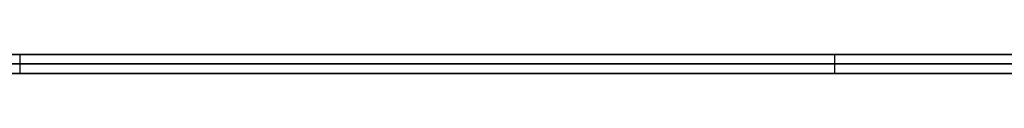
# Model space of a CAD drawing. Extents: x -3.09 to 3.09, y -0.36 to 1.94.
# Tile 111 of 168: x -0.54087 to -0.520054, y 1.8416 to 1.842. Entities that reach past the tile are written whole.
import ezdxf

# ---------------------------------------------------------------- set-up
doc = ezdxf.new("R2010")
doc.units = 0
doc.layers.get('0').update_dxf_attribs({"linetype": 'CONTINUOUS'})

# ---------------------------------------------------------------- blocks, each defined once
blk = doc.blocks.new('*U1')
at = {"extrusion": (0, 1, 0)}
for p, q in [((-3.01875, 1.842, 0.83), (3.01875, 1.842, 0.83)), ((3.01875, 1.842, -0.83), (-3.01875, 1.842, -0.83)), ((-2.92375, 1.842, -0.815), (2.92375, 1.842, -0.815)), ((2.92375, 1.842, 0.815), (-2.92375, 1.842, 0.815)), ((2.92375, 1.842, -0.7525), (-2.92375, 1.842, -0.7525)), ((-2.92375, 1.842, 0.7525), (2.92375, 1.842, 0.7525)), ((-2.45875, 1.842, -0.25), (-0.01875, 1.842, -0.25)), ((-0.01875, 1.842, 0.25), (-2.45875, 1.842, 0.25)), ((-0.561278, 1.842, 0.467306), (-0.523645, 1.842, 0.511061)), ((-0.523645, 1.842, 0.511061), (-0.540952, 1.842, 0.511061)), ((-2.45875, 1.8418, 0.25), (-0.01875, 1.8418, 0.25)), ((-0.01875, 1.8418, -0.25), (-2.45875, 1.8418, -0.25)), ((2.92375, 1.8416, -0.815), (-2.92375, 1.8416, -0.815)), ((-2.92375, 1.8416, 0.815), (2.92375, 1.8416, 0.815)), ((2.92375, 1.8416, -0.7525), (-2.92375, 1.8416, -0.7525)), ((-2.92375, 1.8416, 0.7525), (2.92375, 1.8416, 0.7525)), ((-0.523645, 1.8416, 0.511061), (-0.561278, 1.8416, 0.467306)), ((-0.540952, 1.8416, 0.511061), (-0.523645, 1.8416, 0.511061))]:
    blk.add_line(p, q, dxfattribs=at)
at = {"extrusion": (0, 0, -1)}
for p, q in [((-3.01875, 1.842, 0.83), (3.01875, 1.842, 0.83)), ((2.92375, 1.842, -0.7525), (-2.92375, 1.842, -0.7525)), ((2.92375, 1.842, 0.815), (-2.92375, 1.842, 0.815)), ((-0.01875, 1.842, 0.25), (-2.45875, 1.842, 0.25)), ((-0.523645, 1.842, 0.511061), (-0.540952, 1.842, 0.511061)), ((-0.523645, 1.842, 0.511061), (-0.523645, 1.8416, 0.511061)), ((-2.45875, 1.8418, 0.25), (-0.01875, 1.8418, 0.25)), ((2.92375, 1.8416, -0.7525), (-2.92375, 1.8416, -0.7525)), ((-2.92375, 1.8416, 0.815), (2.92375, 1.8416, 0.815)), ((-0.540952, 1.8416, 0.511061), (-0.523645, 1.8416, 0.511061))]:
    blk.add_line(p, q, dxfattribs=at)
for p, q in [((3.01875, 1.842, -0.83), (-3.01875, 1.842, -0.83)), ((-2.92375, 1.842, 0.7525), (2.92375, 1.842, 0.7525)), ((-2.92375, 1.842, -0.815), (2.92375, 1.842, -0.815)), ((-2.45875, 1.842, -0.25), (-0.01875, 1.842, -0.25)), ((-0.54087, 1.842, 0.438244), (-0.54087, 1.8416, 0.438244)), ((-0.54087, 1.842, 0.438244), (-0.54087, 1.8416, 0.438244)), ((-0.01875, 1.8418, -0.25), (-2.45875, 1.8418, -0.25)), ((-2.92375, 1.8416, 0.7525), (2.92375, 1.8416, 0.7525)), ((2.92375, 1.8416, -0.815), (-2.92375, 1.8416, -0.815))]:
    blk.add_line(p, q)
at = {"extrusion": (-0.758157, 0, 0.652072)}
for p, q in [((-0.561278, 1.842, 0.467306), (-0.523645, 1.842, 0.511061)), ((-0.523645, 1.842, 0.511061), (-0.523645, 1.8416, 0.511061)), ((-0.523645, 1.8416, 0.511061), (-0.561278, 1.8416, 0.467306))]:
    blk.add_line(p, q, dxfattribs=at)

msp = doc.modelspace()

# ---------------------------------------------------------------- block references
msp.add_blockref('*U1', (0, 0))

doc.saveas('drawing.dxf')
